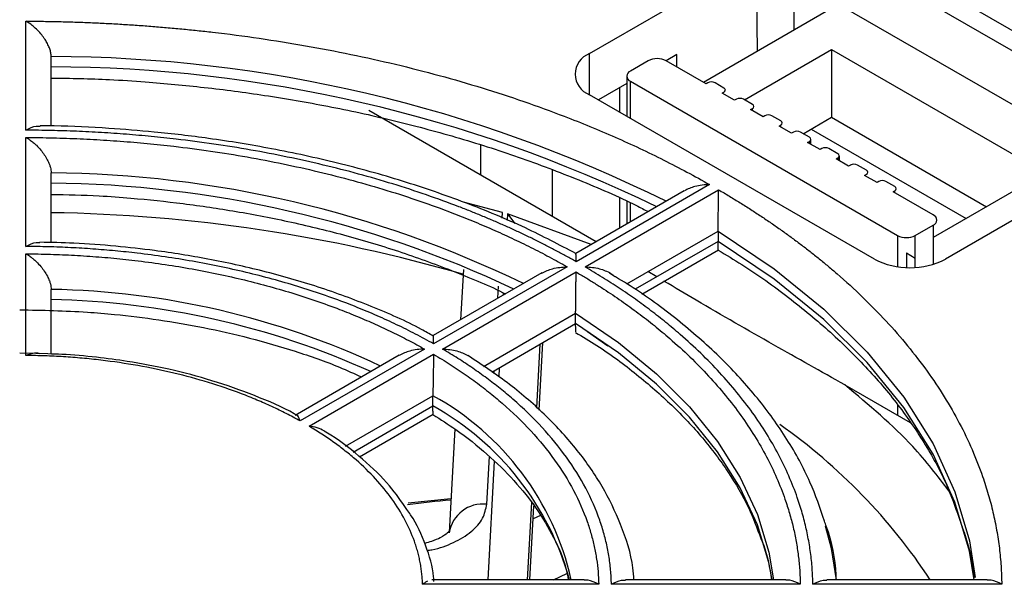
# Model space of a CAD drawing. Header units: millimetres. Extents: x 0 to 423, y 0 to 297.
# Tile 35 of 39: x 343 to 362, y 202 to 214. Entities that reach past the tile are written whole.
import ezdxf

# ---------------------------------------------------------------- set-up
doc = ezdxf.new("R2010")
doc.units = ezdxf.units.MM
doc.layers.add('实线', color=2, linetype='Continuous', lineweight=25)

msp = doc.modelspace()

# ---------------------------------------------------------------- linework, layer by layer
at = {"layer": '实线', "color": 2, "linetype": 'Continuous', "lineweight": 25, "true_color": 0xffff00}
for p, q in [((348.796, 221.3423), (378.4945, 204.1978)), ((364.9004, 211.6373), (358.8899, 215.107)), ((357.4228, 214.6704), (357.4482, 213.0091)), ((358.1828, 214.6988), (358.1714, 213.4266)), ((354.117, 212.964), (356.9997, 214.6281)), ((359.0667, 213.9435), (356.3799, 212.3924)), ((364.191, 210.9853), (358.8899, 214.0455)), ((342.9283, 211.4426), (342.9283, 213.6075)), ((354.117, 212.1476), (354.117, 212.964)), ((355.8505, 212.9441), (355.6374, 212.821)), ((355.8543, 212.6958), (355.8505, 212.9441)), ((357.193, 212.0454), (358.9253, 213.0454)), ((358.9253, 213.0454), (363.1679, 210.5962)), ((358.9253, 213.0454), (358.9253, 211.6981)), ((343.4283, 211.527), (343.4283, 212.9049)), ((355.2837, 212.8211), (354.9301, 212.617)), ((356.4327, 212.3619), (355.6373, 212.8211)), ((354.8569, 212.5149), (354.8569, 211.7204)), ((354.8569, 212.3704), (354.2939, 212.0454)), ((354.9301, 212.4129), (360.2334, 209.3514)), ((354.9301, 211.6781), (354.9301, 212.4129)), ((356.4681, 212.3823), (356.4327, 212.3619)), ((356.7863, 212.2802), (356.6095, 212.3823)), ((359.7738, 208.8819), (354.117, 212.1476)), ((354.718, 211.8006), (354.718, 212.2903)), ((356.7509, 212.1782), (356.7863, 212.1986)), ((356.9984, 212.0353), (356.7509, 212.1782)), ((357.0338, 212.0557), (356.9984, 212.0353)), ((357.352, 211.9537), (357.1752, 212.0557)), ((349.734, 211.8403), (354.253, 209.2315)), ((357.3166, 211.8516), (357.352, 211.872)), ((357.5641, 211.7087), (357.3166, 211.8516)), ((357.352, 211.8312), (357.352, 211.872)), ((357.5995, 211.7291), (357.5641, 211.7087)), ((357.9177, 211.6271), (357.7409, 211.7291)), ((357.8823, 211.525), (357.9177, 211.5455)), ((357.9177, 211.5046), (357.9177, 211.5455)), ((358.36, 211.3718), (358.9253, 211.6981)), ((358.9253, 211.6981), (362.001, 209.9226)), ((358.1298, 211.3822), (357.8823, 211.525)), ((358.1652, 211.4026), (358.1298, 211.3822)), ((358.4834, 211.3005), (358.3066, 211.4026)), ((358.5187, 211.4634), (361.5944, 209.6878)), ((342.9283, 209.1334), (342.9283, 211.2983)), ((358.448, 211.1985), (358.4834, 211.2189)), ((358.6955, 211.0556), (358.448, 211.1985)), ((358.4834, 211.2189), (358.4834, 211.1781)), ((358.5126, 211.1612), (358.5126, 211.2597)), ((351.9604, 210.555), (351.9604, 211.1451)), ((358.7308, 211.076), (358.6955, 211.0556)), ((359.049, 210.974), (358.8723, 211.076)), ((359.0137, 210.8719), (359.049, 210.8923)), ((359.2612, 210.729), (359.0137, 210.8719)), ((359.049, 210.8923), (359.049, 210.8515)), ((359.0783, 210.8346), (359.0783, 210.9331)), ((343.4283, 209.2094), (343.4283, 210.5942)), ((353.3744, 210.6541), (353.3744, 209.7387)), ((359.2965, 210.7495), (359.2612, 210.729)), ((359.6147, 210.6474), (359.438, 210.7495)), ((359.5794, 210.5454), (359.6147, 210.5658)), ((363.1679, 210.5962), (360.9406, 209.3104)), ((359.8269, 210.4025), (359.5794, 210.5454)), ((359.8622, 210.4229), (359.8269, 210.4025)), ((360.1804, 210.3208), (360.0036, 210.4229)), ((364.0708, 210.5461), (361.188, 208.8819)), ((356.0003, 210.2403), (353.8457, 208.9964)), ((356.5032, 210.3615), (353.8515, 208.8307)), ((354.0282, 208.7286), (356.68, 210.2594)), ((360.1451, 210.2188), (360.1804, 210.2392)), ((360.9406, 209.7596), (360.1451, 210.2188)), ((360.1804, 210.1984), (360.1804, 210.2392)), ((352.3928, 209.8094), (351.6125, 210.0136)), ((354.718, 209.5), (354.718, 210.0926)), ((354.8569, 210.0309), (354.8569, 209.5802)), ((354.9301, 209.6225), (354.9301, 209.9984)), ((352.3864, 209.6919), (352.3928, 209.8094)), ((352.4911, 209.7786), (352.4842, 209.6509)), ((352.4911, 209.7786), (352.6354, 209.5874)), ((354.1516, 209.173), (352.4911, 209.7786)), ((354.8561, 208.3901), (356.673, 209.4389)), ((356.673, 209.4389), (356.673, 209.2348)), ((360.587, 209.3514), (360.9406, 209.5555)), ((360.9406, 209.5555), (360.9406, 208.7774)), ((356.673, 209.2348), (355.0242, 208.283)), ((360.2334, 209.3514), (360.2334, 208.7308)), ((360.587, 208.7161), (360.587, 209.3514)), ((355.1534, 208.1885), (356.6771, 209.068)), ((360.4102, 209.0042), (360.4102, 208.7143)), ((360.4102, 209.0042), (360.587, 208.9022)), ((342.9283, 206.9684), (342.9283, 208.9873)), ((353.1708, 208.6068), (351.0156, 207.3626)), ((353.6747, 208.7286), (351.0229, 207.1978)), ((351.1997, 207.0958), (353.8515, 208.6266)), ((351.6131, 208.6727), (351.5589, 207.6763)), ((355.4514, 208.5295), (355.2766, 208.6328)), ((343.4283, 206.9962), (343.4283, 208.2806)), ((352.3, 208.1041), (352.3131, 208.3451)), ((352.4058, 208.2094), (352.4033, 208.1637)), ((352.0148, 206.7498), (353.8426, 207.805)), ((353.8426, 207.6009), (353.8426, 207.805)), ((352.1752, 206.6383), (353.8426, 207.6009)), ((354.077, 207.4453), (354.4817, 207.1571)), ((350.844, 207.0945), (348.371, 205.6669)), ((353.1341, 207.1919), (353.0654, 205.928)), ((353.1184, 205.8821), (353.1914, 207.2249)), ((343.125, 207.0052), (342.8033, 207.0148)), ((343.365, 206.9981), (343.125, 207.0052)), ((350.3384, 206.9717), (348.2717, 205.7786)), ((348.5478, 205.5649), (351.0208, 206.9925)), ((352.2186, 206.6081), (352.2217, 206.6652)), ((352.325, 206.7248), (352.315, 206.5411)), ((359.1884, 206.3824), (360.4815, 205.6359)), ((349.2699, 205.1652), (351.0087, 206.169)), ((351.0087, 205.9649), (351.0087, 206.169)), ((349.4231, 205.0496), (351.0087, 205.9649)), ((360.2334, 205.9905), (360.2334, 205.7791)), ((349.5501, 204.9537), (351.0151, 205.7994)), ((351.4412, 205.5115), (351.329, 203.4493)), ((352.0775, 204.0137), (352.129, 204.9609)), ((352.224, 204.8678), (352.096, 202.5145)), ((351.3656, 204.1225), (350.5196, 204.0347)), ((352.9632, 204.0497), (352.8797, 202.5145)), ((352.9352, 202.5145), (353.0152, 203.9848)), ((353.1426, 203.7897), (353.0009, 203.7222)), ((353.4032, 202.5145), (353.6695, 202.6382)), ((354.2996, 202.4228), (350.8023, 202.4228)), ((354.0094, 202.5145), (350.9836, 202.5145)), ((358.3028, 202.4228), (354.5526, 202.4228)), ((358.0144, 202.5145), (354.8291, 202.5145)), ((362.3029, 202.4228), (358.5528, 202.4228)), ((362.0156, 202.5145), (358.8309, 202.5145))]:
    msp.add_line(p, q, dxfattribs=at)
at = {"layer": '实线', "color": 2, "linetype": 'Continuous', "lineweight": 25, "true_color": 0xffff00, "flags": 128}
for points in [[(356.673, 209.4389), (357.7834, 208.6894), (358.7727, 207.8853), (359.6329, 207.0331), (360.357, 206.1398), (360.9392, 205.2126), (361.3747, 204.2589), (361.6601, 203.2865), (361.7736, 202.5552)], [(361.7556, 202.5145), (361.6601, 203.0823), (361.3747, 204.0548), (360.9392, 205.0085), (360.357, 205.9357), (359.6329, 206.829), (358.7727, 207.6812), (357.7834, 208.4853), (356.673, 209.2348)], [(353.8426, 207.805), (354.6902, 207.2239), (355.4463, 206.6022), (356.105, 205.9446), (356.6615, 205.2562), (357.1112, 204.5423), (357.4509, 203.8083), (357.6778, 203.0601), (357.7705, 202.5145)], [(357.7429, 202.5145), (357.6778, 202.8559), (357.4509, 203.6042), (357.1112, 204.3381), (356.6615, 205.052), (356.105, 205.7404), (355.4463, 206.398), (354.6902, 207.0198), (353.8426, 207.6009)], [(359.023, 202.5145), (358.9223, 203.1308), (358.804, 203.5791)]]:
    msp.add_lwpolyline(points, dxfattribs=at)
at = {"layer": '实线', "color": 2, "linetype": 'Continuous', "lineweight": 25, "true_color": 0xffff00}
for centre, radius, start, end in [((354.2719, 212.5558), 0.4366, 110.78342, 249.21658), ((343.3643, 185.2687), 27.6363, 63.63577, 89.86748), ((355.4605, 212.4799), 0.3843, 62.60967, 117.39033), ((343.3499, 184.9505), 27.7504, 64.14597, 89.8381), ((354.9689, 212.5149), 0.1092, 110.78342, 249.21658), ((356.5388, 212.2458), 0.1537, 62.60967, 117.39033), ((356.7708, 212.2394), 0.0437, 290.78342, 69.21658), ((357.1045, 211.9192), 0.1537, 62.60967, 117.39033), ((357.3365, 211.9128), 0.0437, 290.78342, 69.21658), ((357.6702, 211.5927), 0.1537, 62.60967, 117.39033), ((357.9022, 211.5863), 0.0437, 290.78342, 69.21658), ((358.2359, 211.2661), 0.1537, 62.60967, 117.39033), ((358.4679, 211.2597), 0.0437, 290.78342, 69.21658), ((358.8016, 210.9395), 0.1537, 62.60967, 117.39033), ((359.0335, 210.9331), 0.0437, 290.78342, 69.21658), ((359.3672, 210.613), 0.1537, 62.60967, 117.39033), ((343.2486, 188.7319), 21.863, 64.08056, 89.52923), ((359.5992, 210.6066), 0.0437, 290.78342, 69.21658), ((343.2339, 188.4145), 21.9764, 64.72523, 89.49335), ((359.9329, 210.2864), 0.1537, 62.60967, 117.39033), ((360.1649, 210.28), 0.0437, 290.78342, 69.21658), ((342.9722, 178.8306), 30.9764, 73.78965, 89.15633), ((360.9018, 209.6575), 0.1092, 290.78342, 69.21658), ((360.4102, 209.6925), 0.3843, 242.60967, 297.39033), ((360.4809, 210.2466), 1.537, 242.60967, 297.39033), ((343.1325, 192.1992), 16.0841, 64.84793, 88.94629), ((343.1174, 191.883), 16.1964, 65.72398, 88.90041), ((348.3127, 201.2831), 5.5804, 12.74877, 61.1106), ((348.2511, 201.0111), 5.6696, 15.3777, 60.897), ((351.3059, 196.2194), 11.4595, 33.32136, 54.89788), ((352.0027, 203.3354), 0.6825, 83.70871, 171.00449)]:
    msp.add_arc(centre, radius, start, end, dxfattribs=at)
for points, knots in [([(342.9283, 213.6075), (343.0321, 213.6069), (343.2397, 213.6056), (343.5508, 213.6), (343.8615, 213.5917), (344.1716, 213.5806), (344.4812, 213.5666), (344.7903, 213.5498), (345.0989, 213.5301), (345.407, 213.5075), (345.7146, 213.4821), (346.0217, 213.4539), (346.3283, 213.4228), (347.1541, 213.3312), (348.4859, 213.1381), (350.2772, 212.7673), (351.9982, 212.2982), (353.2656, 211.8604), (354.1287, 211.5169), (354.6293, 211.3038), (355.1173, 211.0819), (355.5925, 210.8509), (356.0562, 210.6116), (356.3541, 210.4449), (356.5032, 210.3615)], [0, 0, 0, 0, 0.02068826, 0.04135049, 0.06199192, 0.0826178, 0.10323339, 0.12384395, 0.14445475, 0.16507107, 0.18569816, 0.20634129, 0.2270057, 0.24769662, 0.37384148, 0.50000388, 0.62614875, 0.75231115, 0.79366037, 0.83492638, 0.87615122, 0.91737702, 0.95864594, 1, 1, 1, 1]), ([(343.4283, 212.9049), (343.4279, 212.9165), (343.4272, 212.9399), (343.4217, 212.9776), (343.4128, 213.0169), (343.4003, 213.0579), (343.3791, 213.1134), (343.3445, 213.1844), (343.2902, 213.2716), (343.2197, 213.3638), (343.1383, 213.4494), (343.04, 213.5364), (342.9701, 213.5809), (342.9283, 213.6075)], [0, 0, 0, 0, 0.04363879, 0.08792922, 0.13318979, 0.1797191, 0.22779207, 0.32259225, 0.42595989, 0.54814172, 0.69100717, 0.81513289, 1, 1, 1, 1]), ([(343.4283, 212.4786), (343.8146, 212.4724), (344.4398, 212.4623), (345.4541, 212.3929), (346.4849, 212.2976), (347.6958, 212.1379), (348.941, 211.9234), (350.2101, 211.6479), (351.4747, 211.3115), (352.7174, 210.916), (353.9139, 210.4586), (354.7723, 210.0925), (355.2051, 209.8654), (355.2815, 209.8253)], [0, 0, 0, 0, 0.0891645, 0.1443053, 0.2356865, 0.3301353, 0.431001, 0.5357386, 0.6433114, 0.7528976, 0.8639253, 0.9759895, 1, 1, 1, 1]), ([(342.9283, 211.4426), (342.9987, 211.4795), (343.0982, 211.5314), (343.1842, 211.5241), (343.2092, 211.522)], [0, 0, 0, 0, 0.70852642, 1, 1, 1, 1]), ([(353.8515, 208.8307), (353.7862, 208.8674), (353.6557, 208.9408), (353.4559, 209.0484), (353.2534, 209.154), (353.0479, 209.2574), (352.8393, 209.3587), (352.6278, 209.4579), (352.4133, 209.5549), (352.1958, 209.6499), (351.9753, 209.7427), (351.7518, 209.8334), (351.1792, 210.0574), (350.2245, 210.3868), (348.84, 210.7639), (347.399, 211.0624), (346.2468, 211.2299), (345.4175, 211.3184), (344.9229, 211.3618), (344.4266, 211.3962), (343.9286, 211.4212), (343.429, 211.4377), (343.0953, 211.441), (342.9283, 211.4426)], [0, 0, 0, 0, 0.0225685, 0.0451069, 0.067622, 0.0901205, 0.1126091, 0.1350947, 0.1575841, 0.180084, 0.2026012, 0.2251425, 0.2477146, 0.3738482, 0.5000036, 0.6261372, 0.7522926, 0.7936438, 0.8349127, 0.8761409, 0.9173703, 0.9586428, 1, 1, 1, 1]), ([(353.8471, 208.9921), (353.5177, 209.1651), (352.8243, 209.5292), (351.6682, 210.0078), (350.4203, 210.4394), (349.1311, 210.797), (347.8407, 211.0778), (346.6216, 211.2773), (345.5396, 211.4054), (344.5161, 211.4868), (343.7585, 211.5244), (343.3021, 211.5288), (343.2093, 211.5297)], [0, 0, 0, 0, 0.1127329, 0.2372557, 0.3607943, 0.4826787, 0.6013594, 0.7123077, 0.8059254, 0.8833079, 0.9762884, 1, 1, 1, 1]), ([(342.9283, 211.2983), (343.0179, 211.2976), (343.1972, 211.2963), (343.4657, 211.2909), (343.7338, 211.283), (344.0015, 211.2724), (344.2686, 211.2591), (344.5353, 211.2431), (344.8015, 211.2245), (345.0672, 211.2032), (345.3324, 211.1792), (345.5972, 211.1525), (346.2654, 211.0783), (347.3265, 210.924), (348.744, 210.6304), (350.1062, 210.2594), (351.1095, 209.9132), (351.7931, 209.6418), (352.1896, 209.4734), (352.5762, 209.298), (352.9528, 209.1154), (353.3203, 208.9263), (353.5565, 208.7946), (353.6747, 208.7286)], [0, 0, 0, 0, 0.0225686, 0.0451071, 0.0676223, 0.0901209, 0.1126097, 0.1350955, 0.157585, 0.180085, 0.2026024, 0.2251439, 0.2477161, 0.3738488, 0.5000036, 0.6261363, 0.7522911, 0.7936424, 0.8349115, 0.87614, 0.9173698, 0.9586425, 1, 1, 1, 1]), ([(342.9283, 211.2983), (342.9447, 211.2883), (342.9756, 211.2696), (343.0187, 211.2389), (343.0559, 211.2102), (343.0871, 211.1842), (343.1125, 211.1618), (343.1583, 211.1191), (343.2197, 211.0536), (343.2937, 210.9573), (343.3522, 210.8609), (343.3916, 210.7742), (343.4141, 210.7031), (343.426, 210.646), (343.4275, 210.6113), (343.4283, 210.5942)], [0, 0, 0, 0, 0.0729577, 0.1373126, 0.1931017, 0.2403571, 0.2791061, 0.3093718, 0.4529165, 0.5744053, 0.6947494, 0.8031673, 0.8709093, 0.9361976, 1, 1, 1, 1]), ([(356.5032, 210.3615), (356.4032, 210.3559), (356.224, 210.3458), (356.0696, 210.2709), (356.0014, 210.2378)], [0, 0, 0, 0, 0.5580344, 1, 1, 1, 1]), ([(356.673, 209.4389), (356.673, 209.4506), (356.673, 209.4742), (356.6732, 209.5131), (356.6734, 209.5545), (356.6737, 209.5984), (356.6742, 209.6589), (356.6749, 209.738), (356.6757, 209.838), (356.6772, 209.9466), (356.6781, 210.0515), (356.6798, 210.1617), (356.6799, 210.2228), (356.68, 210.2594)], [0, 0, 0, 0, 0.04363879, 0.08792922, 0.13318979, 0.1797191, 0.22779207, 0.32259225, 0.42595989, 0.54814172, 0.69100717, 0.81513289, 1, 1, 1, 1]), ([(356.68, 210.2594), (356.7526, 210.2166), (356.8978, 210.1309), (357.1109, 210), (357.3205, 209.8673), (357.5261, 209.7329), (357.7279, 209.5966), (357.9258, 209.4585), (358.1199, 209.3186), (358.3102, 209.1769), (358.4966, 209.0334), (358.6791, 208.8881), (358.8578, 208.7409), (359.3296, 208.339), (360.0348, 207.6588), (360.8472, 206.6654), (361.4896, 205.6312), (361.8495, 204.8043), (362.0391, 204.2091), (362.1321, 203.8541), (362.2053, 203.498), (362.2584, 203.1406), (362.2932, 202.7821), (362.2996, 202.5427), (362.3029, 202.4228)], [0, 0, 0, 0, 0.0206883, 0.0413505, 0.0619919, 0.0826178, 0.1032334, 0.1238439, 0.1444548, 0.1650711, 0.1856982, 0.2063413, 0.2270057, 0.2476966, 0.3738415, 0.5000039, 0.6261487, 0.7523112, 0.7936604, 0.8349264, 0.8761512, 0.917377, 0.9586459, 1, 1, 1, 1]), ([(343.4283, 210.1674), (343.7465, 210.1616), (344.2768, 210.1518), (345.1506, 210.0846), (346.0614, 209.9902), (347.1268, 209.8321), (348.2162, 209.6207), (349.3171, 209.3498), (350.406, 209.0221), (351.453, 208.6325), (352.1376, 208.352), (352.4494, 208.1904), (352.4494, 208.1904)], [0, 0, 0, 0, 0.0968973, 0.1614552, 0.2683466, 0.3787159, 0.496451, 0.6185376, 0.7437481, 0.8711174, 0.9999887, 1, 1, 1, 1]), ([(342.9283, 209.1334), (342.9988, 209.1703), (343.0964, 209.2213), (343.1808, 209.2139), (343.2043, 209.2119)], [0, 0, 0, 0, 0.7221868, 1, 1, 1, 1]), ([(351.0157, 207.3538), (350.9382, 207.3983), (350.559, 207.6158), (349.7967, 207.9461), (348.7465, 208.3358), (347.6563, 208.6485), (346.5678, 208.8879), (345.5859, 209.045), (344.6946, 209.1436), (343.9337, 209.2029), (343.4291, 209.2114), (343.2044, 209.2152)], [0, 0, 0, 0, 0.0375645, 0.1836755, 0.3281814, 0.4698597, 0.605541, 0.7328453, 0.8240833, 0.9216545, 1, 1, 1, 1]), ([(356.6758, 209.0676), (356.6754, 209.0704), (356.6747, 209.0759), (356.6738, 209.1108), (356.6732, 209.1623), (356.673, 209.211), (356.673, 209.2348)], [0, 0, 0, 0, 0.2801318, 0.53578758, 0.77387242, 1, 1, 1, 1]), ([(351.0229, 207.1978), (350.9636, 207.2309), (350.845, 207.2971), (350.6628, 207.3936), (350.4775, 207.4879), (350.2889, 207.5798), (350.097, 207.6694), (349.9019, 207.7567), (349.7034, 207.8416), (349.5017, 207.9242), (349.0529, 208.0999), (348.3324, 208.3479), (347.3068, 208.6271), (346.2396, 208.8484), (345.3624, 208.9765), (344.6993, 209.0466), (344.2591, 209.0833), (343.8171, 209.1101), (343.3733, 209.1279), (343.0767, 209.1316), (342.9283, 209.1334)], [0, 0, 0, 0, 0.0275815, 0.055121, 0.0826307, 0.1101228, 0.1376095, 0.1651031, 0.1926157, 0.2201596, 0.2477468, 0.3738612, 0.500005, 0.6261194, 0.7522633, 0.8018771, 0.8513866, 0.9008626, 0.9503767, 1, 1, 1, 1]), ([(356.6699, 209.0593), (356.8288, 208.9653), (357.329, 208.6692), (358.0797, 208.125), (358.9194, 207.4326), (359.6591, 206.7009), (360.3012, 205.9361), (360.8349, 205.1388), (361.2371, 204.3833), (361.4035, 203.89), (361.4754, 203.6767)], [0, 0, 0, 0, 0.0630794, 0.1985896, 0.3347453, 0.4717003, 0.6097805, 0.7495097, 0.8916482, 1, 1, 1, 1]), ([(342.9283, 208.9873), (343.009, 208.9865), (343.1702, 208.985), (343.4118, 208.9789), (343.6528, 208.9701), (343.8934, 208.9584), (344.1334, 208.9437), (344.3728, 208.9261), (344.6118, 208.9056), (344.8502, 208.8822), (345.371, 208.8245), (346.1662, 208.7083), (347.2096, 208.492), (348.2126, 208.219), (348.9726, 207.9575), (349.5152, 207.7413), (349.8635, 207.591), (350.2013, 207.4331), (350.5296, 207.2683), (350.7391, 207.1525), (350.844, 207.0945)], [0, 0, 0, 0, 0.0275816, 0.0551214, 0.0826314, 0.1101239, 0.1376109, 0.1651049, 0.1926178, 0.220162, 0.2477496, 0.3738622, 0.500005, 0.6261177, 0.7522605, 0.8018747, 0.8513847, 0.9008614, 0.9503762, 1, 1, 1, 1]), ([(342.9283, 208.9873), (342.9443, 208.9776), (342.9731, 208.9601), (343.0111, 208.9333), (343.0394, 208.912), (343.058, 208.8972), (343.0888, 208.872), (343.1443, 208.8222), (343.2199, 208.7413), (343.2939, 208.6444), (343.3522, 208.5478), (343.3916, 208.4608), (343.414, 208.3897), (343.426, 208.3324), (343.4275, 208.2977), (343.4283, 208.2806)], [0, 0, 0, 0, 0.0710805, 0.1277047, 0.169943, 0.1978476, 0.211452, 0.3095383, 0.453613, 0.5748086, 0.6957914, 0.8032523, 0.8712719, 0.936526, 1, 1, 1, 1]), ([(353.8515, 208.8307), (353.8509, 208.8825), (353.8499, 208.9729), (353.8478, 208.9861), (353.847, 208.9918)], [0, 0, 0, 0, 0.5738222, 1, 1, 1, 1]), ([(353.1719, 208.6044), (353.2402, 208.6375), (353.3949, 208.7127), (353.5744, 208.7229), (353.6747, 208.7286)], [0, 0, 0, 0, 0.4416617, 1, 1, 1, 1]), ([(353.8426, 207.805), (353.8426, 207.8167), (353.8426, 207.8403), (353.8429, 207.8792), (353.8431, 207.9207), (353.8435, 207.9647), (353.8441, 208.0253), (353.845, 208.1045), (353.8462, 208.2045), (353.848, 208.3133), (353.8491, 208.418), (353.8511, 208.5284), (353.8513, 208.5897), (353.8515, 208.6266)], [0, 0, 0, 0, 0.04359165, 0.08784675, 0.13308917, 0.17962216, 0.22772457, 0.32245772, 0.42586331, 0.54792691, 0.69090729, 0.81399969, 1, 1, 1, 1]), ([(353.8515, 208.6266), (353.914, 208.5895), (354.0391, 208.5154), (354.2224, 208.4019), (354.4023, 208.2869), (354.5785, 208.1701), (354.7511, 208.0517), (354.9202, 207.9316), (355.0855, 207.8097), (355.2473, 207.6862), (355.4055, 207.5609), (355.5601, 207.434), (355.9417, 207.1088), (356.503, 206.5666), (357.1457, 205.7803), (357.6544, 204.9619), (357.9399, 204.3075), (358.0908, 203.8365), (358.1648, 203.5556), (358.2234, 203.2738), (358.2661, 202.991), (358.2943, 202.7072), (358.2999, 202.5177), (358.3028, 202.4228)], [0, 0, 0, 0, 0.0225686, 0.04510713, 0.06762231, 0.09012091, 0.1126097, 0.13509547, 0.15758499, 0.18008505, 0.20260242, 0.22514386, 0.2477161, 0.37384876, 0.50000359, 0.62613625, 0.75229108, 0.79364243, 0.83491152, 0.87614003, 0.91736977, 0.95864254, 1, 1, 1, 1]), ([(358.5528, 202.4228), (358.5516, 202.4754), (358.5492, 202.5806), (358.5397, 202.7382), (358.5259, 202.8955), (358.5072, 203.0526), (358.4838, 203.2093), (358.4557, 203.3658), (358.4229, 203.522), (358.3854, 203.6779), (358.3432, 203.8336), (358.2963, 203.9889), (358.1657, 204.3811), (357.8941, 205.0037), (357.3771, 205.8355), (356.7238, 206.6348), (356.1142, 207.2236), (355.6362, 207.6247), (355.3397, 207.8573), (355.0308, 208.0842), (354.7093, 208.3051), (354.3763, 208.5207), (354.1443, 208.6593), (354.0282, 208.7286)], [0, 0, 0, 0, 0.0225685, 0.0451069, 0.067622, 0.0901205, 0.1126091, 0.1350947, 0.1575841, 0.180084, 0.2026012, 0.2251425, 0.2477146, 0.3738482, 0.5000036, 0.6261372, 0.7522926, 0.7936438, 0.8349127, 0.8761409, 0.9173703, 0.9586428, 1, 1, 1, 1]), ([(354.0282, 208.7286), (354.1259, 208.7221), (354.3075, 208.7098), (354.5029, 208.6232), (354.5996, 208.559), (354.6215, 208.5329), (354.6219, 208.5324)], [0, 0, 0, 0, 0.4435202, 0.8238604, 0.996738, 1, 1, 1, 1]), ([(358.7829, 203.6744), (358.695, 203.9347), (358.5078, 204.4892), (358.0563, 205.3073), (357.4706, 206.1263), (356.7606, 206.9058), (355.9313, 207.6364), (355.1794, 208.2036), (354.6714, 208.5048), (354.5112, 208.5997)], [0, 0, 0, 0, 0.1393129, 0.2967557, 0.4545122, 0.6123567, 0.7700844, 0.9275358, 1, 1, 1, 1]), ([(359.1884, 206.3824), (358.717, 206.6472), (357.7337, 207.1996), (356.5362, 207.8867), (355.8102, 208.3171), (355.5961, 208.444)], [0, 0, 0, 0, 0.3936923, 0.821183, 1, 1, 1, 1]), ([(342.8033, 207.8753), (343.2528, 207.8668), (343.8836, 207.8549), (344.8036, 207.7756), (345.5762, 207.6817), (346.4732, 207.5266), (347.3817, 207.3203), (348.2849, 207.0561), (349.0308, 206.7956), (349.4469, 206.6069), (349.5922, 206.5409)], [0, 0, 0, 0, 0.18396712, 0.25816053, 0.38082645, 0.50725317, 0.6418483, 0.78108808, 0.92354547, 1, 1, 1, 1]), ([(353.8462, 207.4344), (353.8457, 207.4371), (353.8447, 207.4424), (353.8435, 207.4771), (353.8427, 207.5283), (353.8426, 207.577), (353.8426, 207.6009)], [0, 0, 0, 0, 0.2781826, 0.5346156, 0.7725993, 1, 1, 1, 1]), ([(351.0229, 207.1978), (351.0221, 207.2466), (351.0207, 207.3374), (351.0175, 207.3743), (351.0157, 207.3575), (351.0153, 207.3541)], [0, 0, 0, 0, 0.4805975, 0.8940699, 1, 1, 1, 1]), ([(353.8404, 207.4262), (353.983, 207.3407), (354.4211, 207.0779), (355.0653, 206.5941), (355.7704, 205.9814), (356.3782, 205.3327), (356.8856, 204.6533), (357.2786, 203.9842), (357.4439, 203.5384), (357.5202, 203.3326)], [0, 0, 0, 0, 0.0745735, 0.2291998, 0.3847335, 0.541486, 0.7000872, 0.8615534, 1, 1, 1, 1]), ([(350.844, 207.0945), (350.7435, 207.0887), (350.5634, 207.0782), (350.4081, 207.0026), (350.3395, 206.9692)], [0, 0, 0, 0, 0.5583226, 1, 1, 1, 1]), ([(354.5526, 202.4228), (354.5512, 202.4705), (354.5485, 202.5657), (354.5378, 202.7083), (354.5223, 202.8506), (354.5015, 202.9926), (354.4756, 203.1342), (354.4445, 203.2756), (354.4082, 203.4167), (354.3667, 203.5574), (354.2646, 203.8649), (354.0589, 204.3344), (353.6756, 204.9504), (353.192, 205.5425), (352.7287, 205.9912), (352.3456, 206.3114), (352.0793, 206.517), (351.7996, 206.7164), (351.5076, 206.9102), (351.3024, 207.0338), (351.1997, 207.0958)], [0, 0, 0, 0, 0.0275815, 0.055121, 0.0826307, 0.1101228, 0.1376095, 0.1651031, 0.1926157, 0.2201596, 0.2477468, 0.3738612, 0.500005, 0.6261194, 0.7522633, 0.8018771, 0.8513866, 0.9008626, 0.9503767, 1, 1, 1, 1]), ([(351.1997, 207.0958), (351.2977, 207.0899), (351.4781, 207.0792), (351.6324, 207.0015), (351.7028, 206.966)], [0, 0, 0, 0, 0.543583, 1, 1, 1, 1]), ([(343.1967, 207.0031), (343.1943, 207.004), (343.1549, 207.0197), (343.0626, 207.0103), (342.9745, 206.9828), (342.9283, 206.9684)], [0, 0, 0, 0, 0.0293174, 0.4913112, 1, 1, 1, 1]), ([(348.371, 205.6669), (348.3259, 205.6918), (348.2358, 205.7416), (348.097, 205.8138), (347.9556, 205.8842), (347.8114, 205.9526), (347.6645, 206.0191), (347.5148, 206.0836), (347.3624, 206.1461), (347.0491, 206.2684), (346.5586, 206.4365), (345.8694, 206.6238), (345.1526, 206.7727), (344.5394, 206.863), (344.0447, 206.9148), (343.6743, 206.9431), (343.302, 206.9621), (343.0529, 206.9663), (342.9283, 206.9684)], [0, 0, 0, 0, 0.0310303, 0.0620113, 0.0929597, 0.1238925, 0.1548267, 0.1857792, 0.2167669, 0.2478068, 0.3738856, 0.5000083, 0.6260871, 0.7522098, 0.814217, 0.876094, 0.9379765, 1, 1, 1, 1]), ([(348.3085, 205.7777), (348.2912, 205.788), (348.0371, 205.938), (347.4743, 206.1743), (346.6437, 206.4735), (345.7931, 206.6966), (345.0215, 206.8447), (344.3084, 206.9376), (343.7811, 206.9886), (343.4572, 206.996), (343.365, 206.9981)], [0, 0, 0, 0, 0.0134456, 0.1973061, 0.3771746, 0.5483953, 0.7074825, 0.8221083, 0.9493787, 1, 1, 1, 1]), ([(351.0208, 206.9925), (351.0206, 206.979), (351.0203, 206.9547), (351.0197, 206.919), (351.0194, 206.8911), (351.0192, 206.8718), (351.0188, 206.8392), (351.0176, 206.7764), (351.0157, 206.6779), (351.0137, 206.5638), (351.0116, 206.4537), (351.0101, 206.3576), (351.0092, 206.2814), (351.0087, 206.2213), (351.0087, 206.1863), (351.0087, 206.169)], [0, 0, 0, 0, 0.0708476, 0.1273591, 0.1696045, 0.1976352, 0.211485, 0.3096095, 0.4536016, 0.5747782, 0.6958991, 0.8033756, 0.8713482, 0.9365617, 1, 1, 1, 1]), ([(351.0208, 206.9925), (351.0769, 206.959), (351.189, 206.892), (351.3524, 206.7891), (351.5121, 206.6845), (351.6677, 206.578), (351.8195, 206.4697), (351.9673, 206.3595), (352.1111, 206.2475), (352.251, 206.1336), (352.5486, 205.8802), (352.9686, 205.4735), (353.4414, 204.8945), (353.8163, 204.2921), (354.0333, 203.7969), (354.1521, 203.4226), (354.2144, 203.1741), (354.2599, 202.9246), (354.2901, 202.6741), (354.2964, 202.5066), (354.2996, 202.4228)], [0, 0, 0, 0, 0.0275816, 0.0551214, 0.0826314, 0.1101239, 0.1376109, 0.1651049, 0.1926178, 0.220162, 0.2477496, 0.3738622, 0.500005, 0.6261177, 0.7522605, 0.8018747, 0.8513847, 0.9008614, 0.9503762, 1, 1, 1, 1]), ([(355.0002, 202.5145), (354.9946, 202.593), (354.9681, 202.9652), (354.7613, 203.5896), (354.3903, 204.3709), (353.8932, 205.0906), (353.2756, 205.7685), (352.5529, 206.4018), (351.9857, 206.7787), (351.703, 206.9665)], [0, 0, 0, 0, 0.0462744, 0.2194223, 0.3753125, 0.5317704, 0.6883533, 0.8446912, 1, 1, 1, 1]), ([(361.2572, 204.2744), (361.0289, 204.5734), (360.4624, 205.3151), (359.6646, 205.9834), (359.1884, 206.3824)], [0, 0, 0, 0, 0.4029684, 1, 1, 1, 1]), ([(351.0136, 205.7995), (351.0129, 205.8021), (351.0117, 205.8071), (351.0101, 205.8413), (351.009, 205.8923), (351.0088, 205.9411), (351.0087, 205.9649)], [0, 0, 0, 0, 0.2751528, 0.5316096, 0.7717855, 1, 1, 1, 1]), ([(348.371, 205.6669), (348.3607, 205.6956), (348.3409, 205.7505), (348.3097, 205.7901), (348.284, 205.7812), (348.2724, 205.7772)], [0, 0, 0, 0, 0.3770254, 0.7195775, 1, 1, 1, 1]), ([(351.0082, 205.7923), (351.162, 205.6958), (351.5559, 205.4484), (352.097, 205.0092), (352.6352, 204.4845), (353.0798, 203.9292), (353.4211, 203.3464), (353.6296, 202.8715), (353.681, 202.591), (353.695, 202.5145)], [0, 0, 0, 0, 0.1033043, 0.264719, 0.4274623, 0.592289, 0.76062, 0.9347563, 1, 1, 1, 1]), ([(350.8023, 202.4228), (350.8009, 202.4588), (350.7981, 202.5308), (350.7884, 202.6386), (350.7747, 202.7461), (350.7565, 202.8533), (350.7341, 202.9603), (350.7072, 203.0669), (350.6761, 203.1734), (350.6043, 203.3877), (350.4633, 203.7069), (350.2054, 204.1206), (349.881, 204.5185), (349.5579, 204.8326), (349.2716, 205.0712), (349.0444, 205.2425), (348.8044, 205.4079), (348.6334, 205.5125), (348.5478, 205.5649)], [0, 0, 0, 0, 0.03103035, 0.06201129, 0.09295969, 0.12389251, 0.15482669, 0.18577919, 0.21676695, 0.24780683, 0.37388564, 0.50000833, 0.62608713, 0.75220982, 0.81421701, 0.876094, 0.93797646, 1, 1, 1, 1]), ([(348.8491, 205.4684), (348.8044, 205.4915), (348.7092, 205.5407), (348.6037, 205.5565), (348.5478, 205.5649)], [0, 0, 0, 0, 0.4704271, 1, 1, 1, 1]), ([(350.4907, 203.9076), (350.3823, 204.0666), (350.1427, 204.4179), (349.6243, 204.9093), (349.1802, 205.2704), (348.8908, 205.437), (348.8464, 205.4625)], [0, 0, 0, 0, 0.2756942, 0.6091161, 0.9400603, 1, 1, 1, 1]), ([(350.5033, 204.01), (350.795, 204.0469), (351.0877, 204.084), (351.3635, 204.0986), (351.3643, 204.0987)], [0, 0, 0, 0, 0.99711009, 1, 1, 1, 1]), ([(350.8875, 203.0953), (350.9219, 203.0998), (351.1163, 203.1255), (351.4333, 203.249), (351.7851, 203.4595), (352.0206, 203.7261), (352.0588, 203.9192), (352.0775, 204.0137)], [0, 0, 0, 0, 0.0498874, 0.282423, 0.5249437, 0.7674644, 1, 1, 1, 1]), ([(351.0256, 202.4771), (351.025, 202.5075), (351.0205, 202.7513), (350.8671, 203.1996), (350.6853, 203.6491), (350.5162, 203.8737), (350.4907, 203.9076)], [0, 0, 0, 0, 0.0614134, 0.492696, 0.9234674, 1, 1, 1, 1]), ([(359.0181, 202.5145), (359.0172, 202.5447), (359.007, 202.9016), (358.9263, 203.2925), (358.7952, 203.6417), (358.7829, 203.6744)], [0, 0, 0, 0, 0.0772885, 0.9134442, 1, 1, 1, 1]), ([(361.4754, 203.6767), (361.5028, 203.6036), (361.6405, 203.2357), (361.7288, 202.8596), (361.7468, 202.5573), (361.747, 202.5539)], [0, 0, 0, 0, 0.1967294, 0.9909221, 1, 1, 1, 1]), ([(351.3378, 203.4845), (351.3382, 203.4859), (351.3418, 203.4982), (351.3112, 203.4436), (351.1788, 203.3559), (351.0098, 203.2791), (350.8896, 203.2481), (350.8428, 203.236)], [0, 0, 0, 0, 0.0358744, 0.3299543, 0.620207, 0.8523231, 1, 1, 1, 1]), ([(357.5202, 203.3326), (357.5371, 203.292), (357.6496, 203.0217), (357.6946, 202.7476), (357.7328, 202.5145)], [0, 0, 0, 0, 0.14996075, 1, 1, 1, 1]), ([(350.8023, 202.4228), (350.8119, 202.4306), (350.8306, 202.4456), (350.8575, 202.4641), (350.8823, 202.4793), (350.8976, 202.4872), (350.905, 202.491)], [0, 0, 0, 0, 0.2738277, 0.5318403, 0.7739301, 1, 1, 1, 1]), ([(354.2996, 202.4228), (354.2275, 202.4602), (354.1252, 202.5132), (354.0358, 202.5069), (354.0094, 202.505)], [0, 0, 0, 0, 0.70491779, 1, 1, 1, 1]), ([(354.5526, 202.4228), (354.622, 202.46), (354.7207, 202.5129), (354.8043, 202.5067), (354.8291, 202.5048)], [0, 0, 0, 0, 0.7030848, 1, 1, 1, 1]), ([(358.3028, 202.4228), (358.2311, 202.4601), (358.1293, 202.5131), (358.0406, 202.5068), (358.0144, 202.505)], [0, 0, 0, 0, 0.70443754, 1, 1, 1, 1]), ([(358.5528, 202.4228), (358.6225, 202.46), (358.7216, 202.513), (358.8059, 202.5067), (358.8309, 202.5049)], [0, 0, 0, 0, 0.7030433, 1, 1, 1, 1]), ([(362.3029, 202.4228), (362.2314, 202.4601), (362.1299, 202.5131), (362.0417, 202.5068), (362.0156, 202.505)], [0, 0, 0, 0, 0.7043546, 1, 1, 1, 1])]:
    msp.add_open_spline(points, degree=3, knots=knots, dxfattribs=at)

doc.saveas('drawing.dxf')
